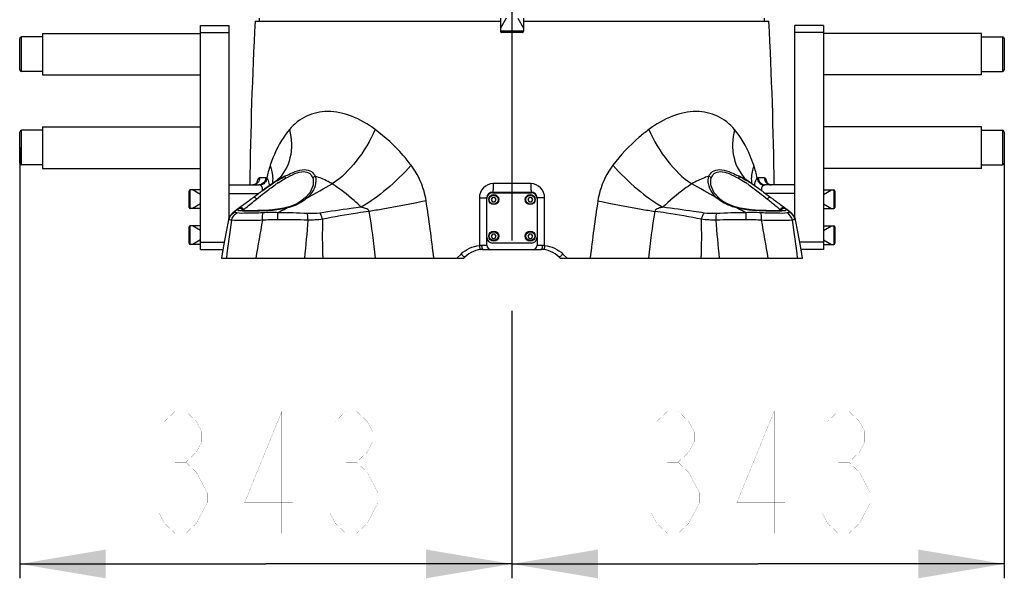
# Model space of a CAD drawing. Header units: millimetres. Extents: x 0 to 11890, y 0 to 8410.
# Tile 1 of 130: x 3078 to 3764, y 4364 to 4753. Entities that reach past the tile are written whole.
import ezdxf

# ---------------------------------------------------------------- set-up
doc = ezdxf.new("R2010")
doc.units = ezdxf.units.MM
doc.header["$LTSCALE"] = 653.95
doc.linetypes.add('CENTER', pattern=[0.6, 0.375, -0.075, 0.075, -0.075])
doc.layers.get('0').update_dxf_attribs({"linetype": 'CONTINUOUS'})
for name, color, linetype in [('204101000064_DXF_AXIS', 7, 'CONTINUOUS'), ('304103000011DXF_CONTINUOUS_LINE', 7, 'CONTINUOUS'), ('304104000090DXF_CONTINUOUS_LINE', 7, 'CONTINUOUS'), ('304104000091DXF_CONTINUOUS_LINE', 7, 'CONTINUOUS'), ('304105000042DXF_CONTINUOUS_LINE', 7, 'CONTINUOUS'), ('501023000016DXF_CONTINUOUS_LINE', 7, 'CONTINUOUS'), ('501023000074DXF_CONTINUOUS_LINE', 7, 'CONTINUOUS'), ('501023000201DXF_CONTINUOUS_LINE', 7, 'CONTINUOUS'), ('501023000270DXF_CONTINUOUS_LINE', 7, 'CONTINUOUS'), ('JISHUZILIAO_DXF_DIMENSION', 7, 'CONTINUOUS')]:
    doc.layers.add(name, color=color, linetype=linetype)
doc.styles.get("Standard").update_dxf_attribs({"font": 'txt', "width": 0.7})
doc.dimstyles.new('DIMSTYLE_1', dxfattribs={"dimtxt": 85, "dimasz": 60, "dimexe": 1, "dimexo": 0, "dimgap": 2.125, "dimtad": 1, "dimdsep": 46, "dimtxsty": 'Standard', "dimblk": '_FILLED', "dimblk1": '_FILLED', "dimblk2": '_FILLED', "dimcen": 0.09, "dimclrt": 5, "dimazin": 2, "dimtp": 0.5, "dimtm": 0.5, "dimtfac": 1, "dimtofl": 0, "dimtmove": 0, "dimatfit": 3, "dimldrblk": '_FILLED', "dimfxl": 1, "dimtolj": 1, "dimarcsym": 0})

# ---------------------------------------------------------------- blocks, each defined once
blk = doc.blocks.new('_FILLED')
at = {"color": 0, "linetype": 'ByBlock'}
blk.add_solid([(0, 0), (-1, 0.167), (-1, -0.167)], dxfattribs=at)
blk = doc.blocks.new('*D1')
at = {"layer": 'JISHUZILIAO_DXF_DIMENSION', "color": 2, "linetype": 'Continuous', "transparency": 16777216}
for p, q in [((3078.26, 4664.3), (3078.26, 4364.36)), ((3421.26, 4537.3), (3421.26, 4364.36)), ((3078.26, 4374.36), (3249.76, 4374.36)), ((3421.26, 4374.36), (3249.76, 4374.36))]:
    blk.add_line(p, q, dxfattribs=at)
at = {"layer": 'JISHUZILIAO_DXF_DIMENSION', "color": 2, "linetype": 'Continuous', "transparency": 16777216, "xscale": 60, "yscale": 60, "zscale": 60, "rotation": 180}
blk.add_blockref('_FILLED', (3078.26, 4374.36), dxfattribs=at)
at = {"layer": 'JISHUZILIAO_DXF_DIMENSION', "color": 2, "linetype": 'Continuous', "transparency": 16777216, "xscale": 60, "yscale": 60, "zscale": 60}
blk.add_blockref('_FILLED', (3421.26, 4374.36), dxfattribs=at)
blk = doc.blocks.new('*D2')
at = {"layer": 'JISHUZILIAO_DXF_DIMENSION', "color": 2, "linetype": 'Continuous', "transparency": 16777216}
for p, q in [((3764.26, 4653.5), (3764.26, 4364.36)), ((3421.26, 4537.3), (3421.26, 4364.36)), ((3421.26, 4374.36), (3592.76, 4374.36)), ((3764.26, 4374.36), (3592.76, 4374.36))]:
    blk.add_line(p, q, dxfattribs=at)
at = {"layer": 'JISHUZILIAO_DXF_DIMENSION', "color": 2, "linetype": 'Continuous', "transparency": 16777216, "xscale": 60, "yscale": 60, "zscale": 60, "rotation": 180}
blk.add_blockref('_FILLED', (3421.26, 4374.36), dxfattribs=at)
at = {"layer": 'JISHUZILIAO_DXF_DIMENSION', "color": 2, "linetype": 'Continuous', "transparency": 16777216, "xscale": 60, "yscale": 60, "zscale": 60}
blk.add_blockref('_FILLED', (3764.26, 4374.36), dxfattribs=at)

msp = doc.modelspace()

# ---------------------------------------------------------------- linework, layer by layer
at = {"layer": '204101000064_DXF_AXIS', "color": 7, "linetype": 'CENTER'}
msp.add_line((3421.262, 4844.823), (3421.262, 4537.3), dxfattribs=at)
at = {"layer": '304103000011DXF_CONTINUOUS_LINE', "color": 7, "linetype": 'Continuous'}
for p, q in [((3245.262, 4752.3), (3245.262, 4754.3)), ((3597.262, 4752.3), (3597.262, 4754.3)), ((3242.264, 4752.3), (3413.262, 4752.3)), ((3429.262, 4752.3), (3600.26, 4752.3)), ((3224.262, 4638.3), (3244.851, 4638.3)), ((3257.899, 4641.707), (3257.894, 4641.702)), ((3559.891, 4638.254), (3559.883, 4638.3)), ((3584.626, 4641.707), (3584.63, 4641.702)), ((3585.025, 4641.391), (3585.02, 4641.395)), ((3594.909, 4634.43), (3585.026, 4641.391)), ((3618.262, 4638.3), (3597.673, 4638.3)), ((3407.762, 4633.3), (3434.762, 4633.3)), ((3594.831, 4634.486), (3594.911, 4634.428)), ((3403.762, 4628.8), (3403.762, 4629.3)), ((3438.762, 4629.3), (3438.762, 4628.8)), ((3403.762, 4596.3), (3403.762, 4601.8)), ((3438.762, 4601.8), (3438.762, 4596.3)), ((3219.876, 4593.295), (3218.869, 4587.3)), ((3400.608, 4593.3), (3441.821, 4593.3)), ((3623.655, 4587.3), (3622.649, 4593.295)), ((3218.869, 4587.3), (3387.762, 4587.3)), ((3388.49, 4588.027), (3387.762, 4587.3)), ((3454.034, 4588.027), (3454.762, 4587.3)), ((3454.762, 4587.3), (3623.655, 4587.3))]:
    msp.add_line(p, q, dxfattribs=at)
at = {"layer": '304103000011DXF_CONTINUOUS_LINE', "color": 9, "linetype": 'Continuous'}
for p, q in [((3249.551, 4643.223), (3245.475, 4643.223)), ((3434.333, 4639.215), (3408.191, 4639.215)), ((3597.049, 4643.223), (3592.973, 4643.223)), ((3224.262, 4632.3), (3244.69, 4632.3)), ((3248.912, 4632.835), (3249.058, 4632.949)), ((3618.262, 4632.3), (3597.829, 4632.3)), ((3233.749, 4624.174), (3233.873, 4624.267)), ((3233.8, 4620.431), (3247.02, 4620.431)), ((3261.517, 4620.578), (3262.691, 4621.18)), ((3262.691, 4621.18), (3264.459, 4622.085)), ((3264.458, 4622.084), (3264.682, 4622.199)), ((3578.068, 4622.084), (3577.844, 4622.198)), ((3579.834, 4621.18), (3578.068, 4622.084)), ((3595.511, 4620.431), (3608.724, 4620.431)), ((3615.869, 4618.792), (3615.255, 4618.941)), ((3400.066, 4596.299), (3403.762, 4596.3)), ((3438.762, 4596.3), (3442.458, 4596.299)), ((3382.9, 4587.3), (3385.787, 4590.142)), ((3456.737, 4590.142), (3459.624, 4587.3))]:
    msp.add_line(p, q, dxfattribs=at)
at = {"layer": '304103000011DXF_CONTINUOUS_LINE', "color": 7, "linetype": 'Continuous'}
for points in [[(3243.667, 4639.597), (3243.739, 4639.779), (3243.704, 4639.734), (3243.289, 4639.27), (3242.433, 4638.701), (3241.201, 4638.335), (3240.668, 4638.3)], [(3257.505, 4641.395), (3249.078, 4635.478), (3247.644, 4634.45)], [(3257.894, 4641.702), (3257.837, 4641.651), (3257.66, 4641.507), (3257.506, 4641.396)], [(3282.633, 4638.25), (3282.281, 4636.836), (3280.327, 4632.831), (3277.491, 4629.463)], [(3565.03, 4629.465), (3562.221, 4632.796), (3560.249, 4636.818), (3559.891, 4638.254)], [(3585.02, 4641.395), (3584.861, 4641.51), (3584.683, 4641.654), (3584.63, 4641.702)], [(3601.857, 4638.3), (3601.319, 4638.335), (3600.088, 4638.703), (3599.234, 4639.272), (3598.82, 4639.735), (3598.765, 4639.822)], [(3233.878, 4624.271), (3231.527, 4622.49), (3226.654, 4618.791)], [(3277.491, 4629.463), (3274.942, 4627.348), (3271.309, 4625.158), (3267.342, 4623.475), (3264.236, 4622.519)], [(3578.291, 4622.518), (3575.283, 4623.439), (3571.305, 4625.112), (3567.654, 4627.297), (3565.031, 4629.465)], [(3615.87, 4618.791), (3611.092, 4622.418), (3608.641, 4624.276)], [(3226.655, 4618.792), (3225.995, 4618.234), (3224.658, 4616.586), (3223.792, 4614.611), (3223.63, 4613.934)], [(3256.042, 4621.047), (3254.509, 4620.891), (3251.748, 4620.67), (3249.093, 4620.516), (3246.576, 4620.413), (3244.217, 4620.346), (3242.038, 4620.306), (3240.057, 4620.287), (3238.287, 4620.284), (3236.735, 4620.297), (3235.408, 4620.324), (3234.308, 4620.368), (3233.444, 4620.429), (3232.831, 4620.502), (3232.716, 4620.521)], [(3262.249, 4622.037), (3260.876, 4621.756), (3257.967, 4621.285), (3256.042, 4621.047)], [(3264.235, 4622.519), (3264.021, 4622.463), (3262.558, 4622.106), (3262.249, 4622.037)], [(3580.275, 4622.037), (3580.073, 4622.082), (3578.607, 4622.436), (3578.291, 4622.518)], [(3586.483, 4621.047), (3584.671, 4621.27), (3581.759, 4621.735), (3580.275, 4622.037)], [(3610.04, 4620.574), (3610.019, 4620.568), (3609.699, 4620.503), (3609.091, 4620.43), (3608.232, 4620.369), (3607.139, 4620.325), (3605.818, 4620.297), (3604.273, 4620.284), (3602.51, 4620.287), (3600.537, 4620.305), (3598.367, 4620.345), (3596.016, 4620.411), (3593.506, 4620.513), (3590.862, 4620.664), (3588.112, 4620.882), (3586.483, 4621.047)], [(3618.895, 4613.934), (3618.733, 4614.611), (3617.867, 4616.585), (3616.53, 4618.233), (3615.869, 4618.792)], [(3223.63, 4613.934), (3222.048, 4605.557), (3220.303, 4595.78), (3218.869, 4587.3)], [(3623.655, 4587.3), (3622.221, 4595.781), (3620.476, 4605.558), (3618.895, 4613.934)]]:
    msp.add_lwpolyline(points, dxfattribs=at)
for centre, radius, start, end in [((6238.246, 4597.121), 3000, 177.034988, 179.213474), ((604.278, 4597.121), 3000, 0.786526, 2.965012), ((3407.762, 4629.3), 4, 90, 180), ((3434.762, 4629.3), 4, 0, 90), ((3406.762, 4596.3), 3, 180, 270), ((3435.762, 4596.3), 3, 270, 360), ((3401.218, 4575.3), 18, 90, 135.001078), ((3441.306, 4575.3), 18, 45, 90)]:
    msp.add_arc(centre, radius, start, end, dxfattribs=at)
at = {"layer": '304103000011DXF_CONTINUOUS_LINE', "color": 9, "linetype": 'Continuous'}
for centre, radius, start, end in [((3271.691, 4620.791), 25.016, 110.149458, 123.417216), ((3570.817, 4620.761), 25.05, 55.458842, 69.838097), ((3240.659, 4642.977), 4.677, 287.033929, 293.022292), ((3261.004, 4635.703), 18.062, 165.701935, 168.263425), ((3240.56, 4643.138), 4.866, 313.977868, 315.65868), ((3320.534, 4538.895), 120.079, 121.586702, 122.972373), ((3318.245, 4549.54), 108.261, 123.485398, 124.92736), ((3271.77, 4620.704), 25.132, 123.4588, 124.58249), ((3524.382, 4549.689), 108.08, 55.072185, 56.533596), ((3528.845, 4549.956), 107.067, 58.433664, 58.630404), ((3521.994, 4538.9), 120.074, 57.027967, 58.409854), ((3499.438, 4504.313), 161.366, 55.191522, 56.992683), ((3582.668, 4635.984), 16.88, 13.405993, 13.82868), ((3580.649, 4635.51), 18.954, 11.758496, 13.382378), ((3455.073, 4440.284), 239.263, 54.260059, 55.221054), ((3262.511, 4646.674), 23.678, 311.066295, 313.881559), ((2409.28, 4479.82), 963.478, 6.404895, 8.803558), ((4433.278, 4479.815), 963.512, 171.196486, 173.595063), ((3580.085, 4646.75), 23.782, 226.112177, 229.532338), ((3360.666, 4459.562), 207.837, 128.508139, 129.928515), ((3237.51, 4615.42), 6.235, 126.514195, 126.95794), ((3788.053, 3592.974), 1154.647, 117.130196, 117.307872), ((3253.259, 4665.716), 44.984, 281.624521, 281.959899), ((3260.174, 4636.459), 14.924, 279.251613, 282.038484), ((2854.918, 4539.586), 473.686, 5.781081, 9.757444), ((3987.595, 4539.569), 473.677, 170.240265, 174.216717), ((3581.213, 4632.795), 11.094, 252.439139, 254.218823), ((3589.272, 4665.75), 45.019, 258.04005, 258.375789), ((3028.647, 3543.036), 1210.868, 62.69038, 62.859157), ((3605.009, 4615.413), 6.244, 53.052451, 53.483443), ((3482.013, 4459.753), 207.591, 50.070216, 51.492679), ((3631.807, 4545.291), 411.63, 170.439731, 174.142486), ((5110.732, 4267.493), 1895.184, 169.475611, 170.285033), ((3218.776, -669.23), 5283.377, 89.345632, 89.574779), ((3707.301, 4603.369), 418.195, 178.498477, 182.202244), ((3135.28, 4603.369), 418.138, 357.79753, 1.501792), ((3623.843, -679.314), 5293.461, 90.425424, 90.65414), ((1733.13, 4267.734), 1893.825, 9.714618, 10.52462), ((3210.707, 4545.289), 411.64, 5.857563, 9.560223)]:
    msp.add_arc(centre, radius, start, end, dxfattribs=at)
for points, knots in [([(3325.96, 4676.836), (3320.884, 4680.626), (3310.416, 4686.708), (3293.487, 4690.509), (3277.591, 4687.26), (3269.521, 4680.651), (3266.261, 4676.837)], [0, 0, 0, 0, 0.2879669, 0.5430573, 0.7719046, 1, 1, 1, 1]), ([(3576.264, 4676.836), (3573.005, 4680.65), (3564.937, 4687.258), (3549.042, 4690.509), (3532.111, 4686.71), (3521.642, 4680.628), (3516.566, 4676.837)], [0, 0, 0, 0, 0.228055, 0.4568848, 0.7119878, 1, 1, 1, 1]), ([(3266.261, 4676.837), (3264.8, 4675.128), (3259.074, 4667.549), (3255.095, 4658.762), (3252.799, 4651.905)], [0, 0, 0, 0, 0.2371732, 1, 1, 1, 1]), ([(3266.261, 4676.837), (3267.803, 4670.426), (3268.505, 4657.451), (3262.185, 4645.731), (3257.899, 4641.707)], [0, 0, 0, 0, 0.5286723, 1, 1, 1, 1]), ([(3325.96, 4676.836), (3322.495, 4668.998), (3314.043, 4654.965), (3302.408, 4643.189), (3296.003, 4638.969)], [0, 0, 0, 0, 0.5277113, 1, 1, 1, 1]), ([(3351.034, 4651.905), (3349.201, 4654.329), (3341.73, 4663.48), (3332.986, 4671.59), (3325.96, 4676.836)], [0, 0, 0, 0, 0.2573858, 1, 1, 1, 1]), ([(3516.566, 4676.837), (3514.274, 4675.126), (3505.069, 4667.725), (3496.886, 4659.044), (3491.491, 4651.905)], [0, 0, 0, 0, 0.2422524, 1, 1, 1, 1]), ([(3516.566, 4676.837), (3520.03, 4668.998), (3528.483, 4654.965), (3540.117, 4643.19), (3546.522, 4638.97)], [0, 0, 0, 0, 0.527711, 1, 1, 1, 1]), ([(3576.264, 4676.836), (3574.722, 4670.425), (3574.019, 4657.451), (3580.34, 4645.731), (3584.626, 4641.707)], [0, 0, 0, 0, 0.5286717, 1, 1, 1, 1]), ([(3589.726, 4651.905), (3588.926, 4654.293), (3585.605, 4663.158), (3580.784, 4671.548), (3576.264, 4676.836)], [0, 0, 0, 0, 0.2657452, 1, 1, 1, 1]), ([(3252.799, 4651.905), (3253.181, 4650.828), (3254.423, 4646.681), (3254.746, 4642.227), (3254.306, 4639.07)], [0, 0, 0, 0, 0.2639045, 1, 1, 1, 1]), ([(3351.034, 4651.905), (3345.713, 4645.986), (3334.734, 4635.435), (3322.454, 4626.357), (3316.194, 4622.747)], [0, 0, 0, 0, 0.5241066, 1, 1, 1, 1]), ([(3361.407, 4627.277), (3361.061, 4629.523), (3359.161, 4638.287), (3355.066, 4646.57), (3351.034, 4651.905)], [0, 0, 0, 0, 0.2535766, 1, 1, 1, 1]), ([(3491.491, 4651.905), (3487.459, 4646.571), (3483.363, 4638.287), (3481.463, 4629.523), (3481.117, 4627.277)], [0, 0, 0, 0, 0.7464023, 1, 1, 1, 1]), ([(3491.491, 4651.905), (3496.811, 4645.986), (3507.79, 4635.435), (3520.07, 4626.357), (3526.331, 4622.747)], [0, 0, 0, 0, 0.5241069, 1, 1, 1, 1]), ([(3589.726, 4651.905), (3589.343, 4650.828), (3588.1, 4646.678), (3587.778, 4642.222), (3588.22, 4639.063)], [0, 0, 0, 0, 0.2639115, 1, 1, 1, 1]), ([(3263.073, 4644.276), (3263.055, 4644.234), (3263.02, 4643.783), (3263.284, 4643.382), (3263.485, 4643.046)], [0, 0, 0, 0, 0.1052667, 1, 1, 1, 1]), ([(3263.073, 4644.276), (3265.39, 4645.467), (3269.722, 4647.567), (3276.078, 4649.404), (3281.564, 4648.14), (3283.567, 4645.551), (3284.117, 4644.276)], [0, 0, 0, 0, 0.3306061, 0.6121688, 0.8237491, 1, 1, 1, 1]), ([(3263.5, 4642.881), (3265.624, 4644.064), (3269.59, 4646.144), (3275.433, 4648.116), (3280.548, 4646.724), (3282.083, 4644.113), (3282.468, 4642.881)], [0, 0, 0, 0, 0.3329854, 0.6163979, 0.8232544, 1, 1, 1, 1]), ([(3284.117, 4644.276), (3284.53, 4643.202), (3285.173, 4637.725), (3281.943, 4632.536), (3278.924, 4629.608)], [0, 0, 0, 0, 0.2147365, 1, 1, 1, 1]), ([(3284.117, 4644.276), (3283.768, 4644.21), (3283.075, 4644.118), (3282.74, 4643.318), (3282.861, 4643.046)], [0, 0, 0, 0, 0.5440073, 1, 1, 1, 1]), ([(3296.003, 4638.969), (3295.043, 4639.557), (3291.263, 4641.702), (3287.207, 4643.369), (3284.117, 4644.276)], [0, 0, 0, 0, 0.2590352, 1, 1, 1, 1]), ([(3558.407, 4644.276), (3557.402, 4643.981), (3553.275, 4642.614), (3549.336, 4640.69), (3546.522, 4638.97)], [0, 0, 0, 0, 0.2410824, 1, 1, 1, 1]), ([(3558.569, 4637.341), (3558.37, 4637.943), (3557.772, 4640.192), (3557.797, 4642.688), (3558.407, 4644.276)], [0, 0, 0, 0, 0.2718003, 1, 1, 1, 1]), ([(3558.407, 4644.276), (3558.958, 4645.551), (3560.96, 4648.14), (3566.446, 4649.404), (3572.802, 4647.567), (3577.134, 4645.467), (3579.451, 4644.276)], [0, 0, 0, 0, 0.1762527, 0.3877864, 0.6693974, 1, 1, 1, 1]), ([(3558.407, 4644.276), (3558.756, 4644.21), (3559.449, 4644.118), (3559.784, 4643.319), (3559.664, 4643.046)], [0, 0, 0, 0, 0.5440071, 1, 1, 1, 1]), ([(3560.056, 4642.881), (3560.442, 4644.113), (3561.977, 4646.724), (3567.091, 4648.116), (3572.934, 4646.144), (3576.9, 4644.064), (3579.024, 4642.881)], [0, 0, 0, 0, 0.1767477, 0.3835479, 0.6670188, 1, 1, 1, 1]), ([(3579.451, 4644.276), (3579.47, 4644.234), (3579.504, 4643.783), (3579.241, 4643.382), (3579.039, 4643.046)], [0, 0, 0, 0, 0.1052651, 1, 1, 1, 1]), ([(3245.475, 4643.223), (3245.276, 4643.223), (3244.048, 4642.664), (3243.765, 4641.193), (3243.502, 4640.163)], [0, 0, 0, 0, 0.1576302, 1, 1, 1, 1]), ([(3249.551, 4643.223), (3249.533, 4641.97), (3248.583, 4639.418), (3246.051, 4638.3), (3244.851, 4638.3)], [0, 0, 0, 0, 0.510842, 1, 1, 1, 1]), ([(3245.776, 4638.142), (3245.626, 4638.193), (3245.334, 4638.298), (3245.005, 4638.284), (3244.866, 4638.224)], [0, 0, 0, 0, 0.511722, 1, 1, 1, 1]), ([(3250.451, 4642.934), (3250.341, 4641.739), (3249.271, 4639.395), (3246.942, 4638.239), (3245.776, 4638.142)], [0, 0, 0, 0, 0.5063973, 1, 1, 1, 1]), ([(3247.394, 4634.888), (3247.451, 4635.619), (3247.411, 4637.025), (3246.306, 4637.961), (3245.776, 4638.142)], [0, 0, 0, 0, 0.5669382, 1, 1, 1, 1]), ([(3250.451, 4642.934), (3250.31, 4643.024), (3250.054, 4643.222), (3249.685, 4643.179), (3249.57, 4643.087)], [0, 0, 0, 0, 0.5304696, 1, 1, 1, 1]), ([(3252.274, 4637.743), (3252.254, 4638.339), (3252.112, 4640.154), (3251.469, 4642.185), (3250.451, 4642.934)], [0, 0, 0, 0, 0.3208156, 1, 1, 1, 1]), ([(3316.194, 4622.747), (3314.566, 4624.304), (3308.25, 4630.197), (3301.393, 4635.54), (3296.003, 4638.969)], [0, 0, 0, 0, 0.2606628, 1, 1, 1, 1]), ([(3408.191, 4639.215), (3405.69, 4639.215), (3400.48, 4636.987), (3398.509, 4631.75), (3398.509, 4629.235)], [0, 0, 0, 0, 0.4987219, 1, 1, 1, 1]), ([(3408.191, 4639.215), (3408.191, 4638.459), (3408.156, 4637.1), (3408.128, 4635.14), (3407.913, 4634.187), (3407.921, 4633.3), (3407.762, 4633.3)], [0, 0, 0, 0, 0.3812906, 0.7037826, 0.9198344, 1, 1, 1, 1]), ([(3444.016, 4629.235), (3444.015, 4631.75), (3442.044, 4636.987), (3436.835, 4639.215), (3434.333, 4639.215)], [0, 0, 0, 0, 0.5012625, 1, 1, 1, 1]), ([(3434.333, 4639.215), (3434.334, 4638.459), (3434.368, 4637.1), (3434.396, 4635.14), (3434.611, 4634.187), (3434.603, 4633.3), (3434.762, 4633.3)], [0, 0, 0, 0, 0.3812906, 0.7037826, 0.9198344, 1, 1, 1, 1]), ([(3546.522, 4638.97), (3544.774, 4637.858), (3537.618, 4633.003), (3531.079, 4627.289), (3526.331, 4622.747)], [0, 0, 0, 0, 0.2396502, 1, 1, 1, 1]), ([(3592.073, 4642.934), (3591.785, 4642.722), (3590.515, 4641.28), (3590.298, 4639.242), (3590.25, 4637.723)], [0, 0, 0, 0, 0.1902903, 1, 1, 1, 1]), ([(3592.073, 4642.934), (3592.183, 4641.739), (3593.253, 4639.395), (3595.583, 4638.239), (3596.748, 4638.142)], [0, 0, 0, 0, 0.5063972, 1, 1, 1, 1]), ([(3592.973, 4643.223), (3592.991, 4641.97), (3593.942, 4639.418), (3596.474, 4638.3), (3597.673, 4638.3)], [0, 0, 0, 0, 0.5108419, 1, 1, 1, 1]), ([(3596.749, 4638.142), (3596.253, 4637.973), (3595.22, 4637.157), (3595.091, 4635.873), (3595.112, 4635.208)], [0, 0, 0, 0, 0.4404492, 1, 1, 1, 1]), ([(3597.673, 4638.3), (3597.52, 4638.3), (3597.2, 4638.301), (3596.894, 4638.172), (3596.762, 4638.072)], [0, 0, 0, 0, 0.4797457, 1, 1, 1, 1]), ([(3599.059, 4640.018), (3598.946, 4640.48), (3598.619, 4641.616), (3597.861, 4643.222), (3597.049, 4643.223)], [0, 0, 0, 0, 0.3694244, 1, 1, 1, 1]), ([(3247.315, 4634.207), (3247.332, 4634.322), (3247.363, 4634.548), (3247.385, 4634.776), (3247.394, 4634.888)], [0, 0, 0, 0, 0.5062654, 1, 1, 1, 1]), ([(3563.598, 4629.61), (3562.995, 4630.195), (3560.896, 4632.463), (3559.277, 4635.205), (3558.569, 4637.341)], [0, 0, 0, 0, 0.2718383, 1, 1, 1, 1]), ([(3231.261, 4622.198), (3231.427, 4622.343), (3232.238, 4623.023), (3233.08, 4623.666), (3233.749, 4624.174)], [0, 0, 0, 0, 0.207435, 1, 1, 1, 1]), ([(3234.297, 4620.933), (3234.798, 4621.41), (3237.756, 4623.946), (3240.81, 4626.36), (3243.302, 4628.37)], [0, 0, 0, 0, 0.17778, 1, 1, 1, 1]), ([(3241.05, 4629.61), (3241.173, 4629.712), (3242.158, 4629.885), (3242.91, 4629.011), (3243.302, 4628.37)], [0, 0, 0, 0, 0.1756766, 1, 1, 1, 1]), ([(3278.066, 4628.822), (3277.211, 4628.077), (3273.206, 4625.054), (3268.428, 4623.17), (3264.682, 4622.199)], [0, 0, 0, 0, 0.2265921, 1, 1, 1, 1]), ([(3361.407, 4627.277), (3351.391, 4625.064), (3338.184, 4622.485), (3324.907, 4620.34), (3321.752, 4619.865)], [0, 0, 0, 0, 0.7627396, 1, 1, 1, 1]), ([(3398.509, 4629.235), (3399.742, 4629.237), (3401.45, 4629.436), (3403.278, 4629.108), (3403.76, 4629.298)], [0, 0, 0, 0, 0.7041757, 1, 1, 1, 1]), ([(3403.76, 4629.298), (3403.761, 4629.298), (3403.761, 4629.298), (3403.762, 4629.299), (3403.762, 4629.3)], [0, 0, 0, 0, 0.6450921, 1, 1, 1, 1]), ([(3438.764, 4629.298), (3438.764, 4629.298), (3438.763, 4629.298), (3438.762, 4629.299), (3438.762, 4629.3)], [0, 0, 0, 0, 0.645097, 1, 1, 1, 1]), ([(3444.016, 4629.235), (3442.783, 4629.237), (3441.074, 4629.436), (3439.246, 4629.108), (3438.764, 4629.298)], [0, 0, 0, 0, 0.704176, 1, 1, 1, 1]), ([(3481.117, 4627.277), (3491.133, 4625.064), (3504.34, 4622.485), (3517.617, 4620.34), (3520.773, 4619.865)], [0, 0, 0, 0, 0.7627396, 1, 1, 1, 1]), ([(3577.844, 4622.198), (3576.539, 4622.537), (3571.839, 4623.969), (3567.366, 4626.339), (3564.65, 4628.657)], [0, 0, 0, 0, 0.2740123, 1, 1, 1, 1]), ([(3601.478, 4629.608), (3601.354, 4629.71), (3600.369, 4629.883), (3599.617, 4629.009), (3599.226, 4628.368)], [0, 0, 0, 0, 0.175699, 1, 1, 1, 1]), ([(3599.226, 4628.368), (3600.17, 4627.606), (3603.183, 4625.145), (3606.286, 4622.779), (3608.227, 4620.934)], [0, 0, 0, 0, 0.3119445, 1, 1, 1, 1]), ([(3608.646, 4624.272), (3608.905, 4624.076), (3609.79, 4623.401), (3610.669, 4622.716), (3611.263, 4622.199)], [0, 0, 0, 0, 0.2924357, 1, 1, 1, 1]), ([(3227.269, 4618.941), (3227.135, 4618.925), (3226.929, 4618.894), (3226.717, 4618.839), (3226.655, 4618.792)], [0, 0, 0, 0, 0.636983, 1, 1, 1, 1]), ([(3229.565, 4618.832), (3229.338, 4618.882), (3228.585, 4619.021), (3227.793, 4619.061), (3227.269, 4618.941)], [0, 0, 0, 0, 0.3017091, 1, 1, 1, 1]), ([(3247.787, 4618.832), (3243.965, 4618.597), (3237.923, 4618.672), (3231.76, 4618.346), (3229.565, 4618.832)], [0, 0, 0, 0, 0.6300575, 1, 1, 1, 1]), ([(3233.475, 4620.09), (3232.853, 4620.115), (3231.884, 4620.241), (3230.638, 4620.245), (3229.998, 4621.071), (3230.517, 4621.49), (3230.734, 4621.709)], [0, 0, 0, 0, 0.41753, 0.669974, 0.7934485, 1, 1, 1, 1]), ([(3230.734, 4621.709), (3230.812, 4621.787), (3230.991, 4621.966), (3231.186, 4622.129), (3231.299, 4622.217)], [0, 0, 0, 0, 0.436749, 1, 1, 1, 1]), ([(3230.734, 4621.709), (3231.17, 4622.011), (3232.388, 4622.213), (3233.333, 4621.443), (3233.597, 4620.963)], [0, 0, 0, 0, 0.4921436, 1, 1, 1, 1]), ([(3256.037, 4620.724), (3253.767, 4620.492), (3246.252, 4620.037), (3238.715, 4619.881), (3233.475, 4620.09)], [0, 0, 0, 0, 0.3031693, 1, 1, 1, 1]), ([(3233.597, 4620.963), (3233.643, 4620.879), (3233.723, 4620.706), (3233.779, 4620.523), (3233.8, 4620.431)], [0, 0, 0, 0, 0.5028921, 1, 1, 1, 1]), ([(3233.8, 4620.431), (3233.874, 4620.512), (3234.043, 4620.693), (3234.225, 4620.861), (3234.33, 4620.95)], [0, 0, 0, 0, 0.4418215, 1, 1, 1, 1]), ([(3247.43, 4613.656), (3247.409, 4614.172), (3247.386, 4615.899), (3247.465, 4617.659), (3247.787, 4618.832)], [0, 0, 0, 0, 0.2979575, 1, 1, 1, 1]), ([(3257.986, 4614.001), (3257.997, 4614.481), (3258.053, 4616.13), (3258.158, 4617.783), (3258.333, 4618.941)], [0, 0, 0, 0, 0.290617, 1, 1, 1, 1]), ([(3262.581, 4621.709), (3262.531, 4621.801), (3262.458, 4621.933), (3262.304, 4622.049), (3262.249, 4622.037)], [0, 0, 0, 0, 0.6520266, 1, 1, 1, 1]), ([(3263.989, 4622.024), (3263.872, 4621.996), (3263.639, 4621.94), (3263.404, 4621.888), (3263.287, 4621.863)], [0, 0, 0, 0, 0.4984173, 1, 1, 1, 1]), ([(3264.682, 4622.199), (3264.567, 4622.17), (3264.336, 4622.11), (3264.105, 4622.053), (3263.989, 4622.024)], [0, 0, 0, 0, 0.4993051, 1, 1, 1, 1]), ([(3264.682, 4622.199), (3264.615, 4622.296), (3264.504, 4622.447), (3264.305, 4622.538), (3264.236, 4622.519)], [0, 0, 0, 0, 0.6221072, 1, 1, 1, 1]), ([(3279.115, 4613.802), (3279.107, 4614.233), (3279.057, 4615.76), (3278.94, 4617.289), (3278.757, 4618.371)], [0, 0, 0, 0, 0.2823, 1, 1, 1, 1]), ([(3316.194, 4622.747), (3313.83, 4622.436), (3304.24, 4621.15), (3294.652, 4619.84), (3287.45, 4618.707)], [0, 0, 0, 0, 0.246427, 1, 1, 1, 1]), ([(3289.249, 4614.328), (3288.956, 4615.514), (3288.428, 4617.026), (3287.645, 4618.404), (3287.45, 4618.707)], [0, 0, 0, 0, 0.7721211, 1, 1, 1, 1]), ([(3321.752, 4619.865), (3319.064, 4619.473), (3308.197, 4617.836), (3297.353, 4616.005), (3289.249, 4614.328)], [0, 0, 0, 0, 0.2470699, 1, 1, 1, 1]), ([(3321.752, 4619.865), (3321.551, 4620.909), (3319.188, 4622.102), (3317.249, 4622.548), (3316.194, 4622.747)], [0, 0, 0, 0, 0.4975144, 1, 1, 1, 1]), ([(3526.331, 4622.747), (3525.282, 4622.549), (3523.343, 4622.106), (3520.975, 4620.916), (3520.773, 4619.865)], [0, 0, 0, 0, 0.4992314, 1, 1, 1, 1]), ([(3553.275, 4614.328), (3545.171, 4616.005), (3534.327, 4617.836), (3523.46, 4619.473), (3520.773, 4619.865)], [0, 0, 0, 0, 0.7529299, 1, 1, 1, 1]), ([(3555.075, 4618.707), (3552.65, 4619.088), (3543.078, 4620.505), (3533.49, 4621.805), (3526.331, 4622.747)], [0, 0, 0, 0, 0.2537101, 1, 1, 1, 1]), ([(3553.275, 4614.328), (3553.569, 4615.514), (3554.097, 4617.026), (3554.879, 4618.404), (3555.075, 4618.707)], [0, 0, 0, 0, 0.7721218, 1, 1, 1, 1]), ([(3563.409, 4613.802), (3563.417, 4614.233), (3563.467, 4615.76), (3563.585, 4617.289), (3563.767, 4618.371)], [0, 0, 0, 0, 0.2823008, 1, 1, 1, 1]), ([(3577.844, 4622.198), (3577.912, 4622.295), (3578.023, 4622.446), (3578.221, 4622.537), (3578.291, 4622.518)], [0, 0, 0, 0, 0.6221288, 1, 1, 1, 1]), ([(3579.943, 4621.709), (3579.825, 4621.734), (3579.59, 4621.783), (3579.355, 4621.834), (3579.238, 4621.86)], [0, 0, 0, 0, 0.5004428, 1, 1, 1, 1]), ([(3579.943, 4621.709), (3579.993, 4621.801), (3580.066, 4621.933), (3580.22, 4622.049), (3580.275, 4622.037)], [0, 0, 0, 0, 0.6520191, 1, 1, 1, 1]), ([(3584.539, 4614.001), (3584.528, 4614.481), (3584.472, 4616.13), (3584.367, 4617.783), (3584.192, 4618.941)], [0, 0, 0, 0, 0.2906181, 1, 1, 1, 1]), ([(3608.991, 4620.088), (3607.638, 4620.036), (3600.133, 4619.99), (3592.608, 4620.098), (3586.487, 4620.724)], [0, 0, 0, 0, 0.1803372, 1, 1, 1, 1]), ([(3595.094, 4613.656), (3595.115, 4614.172), (3595.138, 4615.899), (3595.059, 4617.659), (3594.737, 4618.832)], [0, 0, 0, 0, 0.2979584, 1, 1, 1, 1]), ([(3612.96, 4618.832), (3610.765, 4618.346), (3604.602, 4618.672), (3598.56, 4618.597), (3594.737, 4618.832)], [0, 0, 0, 0, 0.3698274, 1, 1, 1, 1]), ([(3608.42, 4621.422), (3608.377, 4621.344), (3608.303, 4621.185), (3608.248, 4621.018), (3608.227, 4620.934)], [0, 0, 0, 0, 0.503166, 1, 1, 1, 1]), ([(3608.227, 4620.934), (3608.318, 4620.847), (3608.478, 4620.694), (3608.634, 4620.532), (3608.688, 4620.451)], [0, 0, 0, 0, 0.5643788, 1, 1, 1, 1]), ([(3608.955, 4622.064), (3608.846, 4621.976), (3608.645, 4621.779), (3608.487, 4621.545), (3608.42, 4621.422)], [0, 0, 0, 0, 0.4996524, 1, 1, 1, 1]), ([(3609.007, 4621.096), (3608.941, 4620.994), (3608.827, 4620.779), (3608.751, 4620.548), (3608.724, 4620.431)], [0, 0, 0, 0, 0.5031824, 1, 1, 1, 1]), ([(3611.791, 4621.709), (3612.06, 4621.437), (3612.72, 4620.231), (3611.209, 4620.253), (3610.669, 4620.196)], [0, 0, 0, 0, 0.4131631, 1, 1, 1, 1]), ([(3611.263, 4622.199), (3611.36, 4622.115), (3611.529, 4621.966), (3611.694, 4621.809), (3611.749, 4621.729)], [0, 0, 0, 0, 0.5706273, 1, 1, 1, 1]), ([(3615.255, 4618.941), (3615.104, 4618.975), (3614.338, 4619.078), (3613.56, 4618.965), (3612.96, 4618.832)], [0, 0, 0, 0, 0.2014346, 1, 1, 1, 1]), ([(3224.106, 4614.001), (3223.988, 4613.994), (3223.869, 4613.959), (3223.638, 4613.976), (3223.63, 4613.934)], [0, 0, 0, 0, 0.7344775, 1, 1, 1, 1]), ([(3225.894, 4613.656), (3225.709, 4613.718), (3225.129, 4613.892), (3224.519, 4614.025), (3224.106, 4614.001)], [0, 0, 0, 0, 0.3205317, 1, 1, 1, 1]), ([(3247.43, 4613.656), (3242.826, 4613.482), (3235.67, 4613.609), (3228.434, 4613.251), (3225.894, 4613.656)], [0, 0, 0, 0, 0.6417682, 1, 1, 1, 1]), ([(3616.63, 4613.656), (3614.091, 4613.251), (3606.856, 4613.609), (3599.7, 4613.482), (3595.094, 4613.656)], [0, 0, 0, 0, 0.3581026, 1, 1, 1, 1]), ([(3618.418, 4614.001), (3618.308, 4614.007), (3617.697, 4613.984), (3617.103, 4613.814), (3616.63, 4613.656)], [0, 0, 0, 0, 0.1814632, 1, 1, 1, 1]), ([(3618.895, 4613.934), (3618.886, 4613.976), (3618.656, 4613.959), (3618.536, 4613.994), (3618.418, 4614.001)], [0, 0, 0, 0, 0.2654644, 1, 1, 1, 1]), ([(3400.066, 4596.299), (3400.066, 4595.915), (3400.14, 4594.941), (3400.506, 4593.3), (3401.218, 4593.3)], [0, 0, 0, 0, 0.3502568, 1, 1, 1, 1]), ([(3442.458, 4596.299), (3442.458, 4595.915), (3442.384, 4594.941), (3442.018, 4593.3), (3441.306, 4593.3)], [0, 0, 0, 0, 0.3502575, 1, 1, 1, 1]), ([(3385.787, 4590.142), (3386.008, 4589.912), (3386.758, 4589.183), (3387.53, 4588.437), (3388.177, 4588.095)], [0, 0, 0, 0, 0.3030851, 1, 1, 1, 1]), ([(3398.508, 4596.168), (3398.587, 4595.456), (3398.85, 4594.771), (3398.906, 4593.153), (3399.215, 4593.188)], [0, 0, 0, 0, 0.6977803, 1, 1, 1, 1]), ([(3444.016, 4596.168), (3443.938, 4595.456), (3443.675, 4594.771), (3443.618, 4593.153), (3443.309, 4593.188)], [0, 0, 0, 0, 0.6977802, 1, 1, 1, 1]), ([(3456.737, 4590.142), (3456.516, 4589.912), (3455.766, 4589.183), (3454.994, 4588.437), (3454.347, 4588.095)], [0, 0, 0, 0, 0.3030849, 1, 1, 1, 1]), ([(3388.177, 4588.095), (3388.241, 4588.061), (3388.332, 4588.012), (3388.464, 4588.001), (3388.49, 4588.027)], [0, 0, 0, 0, 0.6607525, 1, 1, 1, 1]), ([(3454.347, 4588.095), (3454.283, 4588.061), (3454.192, 4588.012), (3454.061, 4588.001), (3454.034, 4588.027)], [0, 0, 0, 0, 0.6607525, 1, 1, 1, 1])]:
    msp.add_open_spline(points, degree=3, knots=knots, dxfattribs=at)
for points in [[(3252.799, 4651.905), (3251.817, 4648.974), (3251.059, 4645.965), (3250.451, 4642.934)], [(3592.073, 4642.934), (3591.466, 4645.965), (3590.707, 4648.974), (3589.726, 4651.905)], [(3257.638, 4641.185), (3259.414, 4642.276), (3261.222, 4643.318), (3263.073, 4644.276)], [(3579.451, 4644.276), (3581.196, 4643.373), (3582.902, 4642.395), (3584.58, 4641.373)], [(3243.939, 4639.636), (3243.521, 4639.233), (3243.022, 4638.9), (3242.488, 4638.673)], [(3245.475, 4643.223), (3245.457, 4641.966), (3244.918, 4640.636), (3244.04, 4639.737)], [(3247.667, 4634.467), (3250.135, 4636.241), (3252.631, 4637.98), (3255.183, 4639.634)], [(3249.058, 4632.949), (3251.418, 4634.788), (3253.809, 4636.589), (3256.262, 4638.301)], [(3258.515, 4639.832), (3260.14, 4640.906), (3261.798, 4641.934), (3263.5, 4642.881)], [(3278.924, 4629.608), (3284.652, 4632.664), (3290.329, 4635.815), (3296.003, 4638.969)], [(3282.468, 4642.881), (3282.925, 4641.423), (3282.907, 4639.806), (3282.642, 4638.301)], [(3563.598, 4629.61), (3557.871, 4632.667), (3552.195, 4635.816), (3546.522, 4638.97)], [(3559.883, 4638.301), (3559.617, 4639.805), (3559.6, 4641.423), (3560.056, 4642.881)], [(3579.024, 4642.881), (3580.717, 4641.939), (3582.366, 4640.918), (3583.982, 4639.85)], [(3586.262, 4638.301), (3588.789, 4636.538), (3591.249, 4634.681), (3593.677, 4632.785)], [(3592.973, 4643.223), (3592.648, 4643.223), (3592.277, 4643.076), (3592.09, 4642.81)], [(3597.049, 4643.223), (3597.068, 4641.922), (3597.65, 4640.539), (3598.586, 4639.636)], [(3598.586, 4639.636), (3599.434, 4638.818), (3600.681, 4638.3), (3601.86, 4638.3)], [(3243.302, 4628.37), (3245.162, 4629.871), (3247.027, 4631.365), (3248.912, 4632.835)], [(3593.677, 4632.785), (3595.541, 4631.33), (3597.386, 4629.852), (3599.226, 4628.368)], [(3595.112, 4635.208), (3595.123, 4634.875), (3595.16, 4634.542), (3595.209, 4634.212)], [(3278.924, 4629.608), (3278.478, 4629.785), (3277.834, 4629.798), (3277.492, 4629.462)], [(3398.509, 4629.235), (3398.508, 4618.213), (3398.508, 4607.191), (3398.508, 4596.168)], [(3444.016, 4596.168), (3444.016, 4607.191), (3444.016, 4618.213), (3444.016, 4629.235)], [(3563.598, 4629.61), (3564.044, 4629.787), (3564.687, 4629.801), (3565.03, 4629.465)], [(3224.106, 4614.001), (3224.485, 4615.919), (3225.684, 4617.796), (3227.269, 4618.941)], [(3225.894, 4613.656), (3226.355, 4615.72), (3227.765, 4617.721), (3229.565, 4618.832)], [(3231.261, 4622.198), (3231.937, 4622.679), (3233.146, 4622.5), (3233.734, 4621.915)], [(3233.734, 4621.915), (3234.002, 4621.648), (3234.204, 4621.298), (3234.297, 4620.933)], [(3258.333, 4618.941), (3254.82, 4619.068), (3251.296, 4619.047), (3247.787, 4618.832)], [(3262.323, 4621.655), (3260.248, 4621.228), (3258.144, 4620.94), (3256.037, 4620.724)], [(3278.757, 4618.371), (3271.953, 4618.67), (3265.143, 4618.841), (3258.333, 4618.941)], [(3287.45, 4618.707), (3284.585, 4618.257), (3281.654, 4618.243), (3278.757, 4618.371)], [(3563.767, 4618.371), (3560.87, 4618.243), (3557.939, 4618.257), (3555.075, 4618.707)], [(3584.192, 4618.941), (3577.381, 4618.841), (3570.571, 4618.67), (3563.767, 4618.371)], [(3579.238, 4621.86), (3578.889, 4621.938), (3578.54, 4622.021), (3578.196, 4622.118)], [(3581.02, 4620.573), (3580.624, 4620.775), (3580.229, 4620.978), (3579.834, 4621.18)], [(3586.487, 4620.724), (3584.38, 4620.94), (3582.276, 4621.228), (3580.201, 4621.655)], [(3594.737, 4618.832), (3591.228, 4619.047), (3587.705, 4619.068), (3584.192, 4618.941)], [(3611.263, 4622.199), (3610.635, 4622.646), (3609.555, 4622.548), (3608.955, 4622.064)], [(3610.669, 4620.196), (3610.111, 4620.138), (3609.551, 4620.11), (3608.991, 4620.088)], [(3611.791, 4621.709), (3611.01, 4622.249), (3609.524, 4621.893), (3609.007, 4621.096)], [(3616.63, 4613.656), (3616.169, 4615.72), (3614.76, 4617.721), (3612.96, 4618.832)], [(3618.418, 4614.001), (3618.04, 4615.919), (3616.841, 4617.796), (3615.255, 4618.941)], [(3257.986, 4614.001), (3254.466, 4614.023), (3250.94, 4613.924), (3247.43, 4613.656)], [(3279.115, 4613.802), (3278.394, 4604.957), (3277.525, 4596.125), (3276.598, 4587.3)], [(3289.249, 4614.328), (3285.903, 4613.835), (3282.497, 4613.733), (3279.115, 4613.802)], [(3563.409, 4613.802), (3560.027, 4613.733), (3556.621, 4613.835), (3553.275, 4614.328)], [(3565.927, 4587.3), (3564.999, 4596.125), (3564.131, 4604.957), (3563.409, 4613.802)], [(3595.094, 4613.656), (3591.584, 4613.924), (3588.059, 4614.023), (3584.539, 4614.001)], [(3398.508, 4596.168), (3398.997, 4596.25), (3399.509, 4596.349), (3399.994, 4596.243)], [(3442.458, 4596.299), (3442.969, 4596.299), (3443.498, 4596.288), (3443.978, 4596.114)], [(3385.787, 4590.142), (3389.131, 4593.434), (3393.844, 4595.654), (3398.508, 4596.168)], [(3444.016, 4596.168), (3448.68, 4595.654), (3453.394, 4593.434), (3456.737, 4590.142)]]:
    msp.add_open_spline(points, degree=3, dxfattribs=at)
at = {"layer": '304103000011DXF_CONTINUOUS_LINE', "color": 7, "linetype": 'Continuous'}
for points in [[(3241.05, 4629.61), (3243.238, 4631.236), (3245.43, 4632.858), (3247.644, 4634.45)], [(3594.909, 4634.43), (3597.114, 4632.844), (3599.298, 4631.228), (3601.478, 4629.608)]]:
    msp.add_open_spline(points, degree=3, dxfattribs=at)
for points, knots in [([(3233.878, 4624.271), (3234.388, 4624.657), (3236.775, 4626.442), (3239.171, 4628.214), (3241.05, 4629.61)], [0, 0, 0, 0, 0.2147213, 1, 1, 1, 1]), ([(3601.478, 4629.608), (3602.151, 4629.108), (3604.54, 4627.332), (3606.936, 4625.565), (3608.641, 4624.275)], [0, 0, 0, 0, 0.28161, 1, 1, 1, 1])]:
    msp.add_open_spline(points, degree=3, knots=knots, dxfattribs=at)
at = {"layer": '304104000090DXF_CONTINUOUS_LINE', "color": 7, "linetype": 'Continuous'}
for p, q in [((3094.262, 4743.8), (3094.262, 4714.8)), ((3094.262, 4743.8), (3204.262, 4743.8)), ((3748.262, 4743.8), (3638.262, 4743.8)), ((3748.262, 4714.8), (3748.262, 4743.8)), ((3094.262, 4714.8), (3204.262, 4714.8)), ((3748.262, 4714.8), (3638.262, 4714.8)), ((3094.262, 4678.8), (3204.262, 4678.8)), ((3094.262, 4678.8), (3094.262, 4649.8)), ((3748.262, 4678.8), (3638.262, 4678.8)), ((3748.262, 4649.8), (3748.262, 4678.8)), ((3094.262, 4649.8), (3204.262, 4649.8)), ((3748.262, 4649.8), (3638.262, 4649.8))]:
    msp.add_line(p, q, dxfattribs=at)
at = {"layer": '304104000091DXF_CONTINUOUS_LINE', "color": 7, "linetype": 'Continuous'}
for p, q in [((3204.262, 4749.3), (3224.262, 4749.3)), ((3204.262, 4593.3), (3204.262, 4749.3)), ((3224.262, 4615.683), (3224.262, 4749.3)), ((3638.262, 4749.3), (3618.262, 4749.3)), ((3618.262, 4615.684), (3618.262, 4749.3)), ((3638.262, 4749.3), (3638.262, 4593.3)), ((3204.262, 4593.3), (3219.884, 4593.3)), ((3638.262, 4593.3), (3622.641, 4593.3))]:
    msp.add_line(p, q, dxfattribs=at)
at = {"layer": '304104000091DXF_CONTINUOUS_LINE', "color": 9, "linetype": 'Continuous'}
for p, q in [((3204.262, 4744.3), (3224.262, 4744.3)), ((3638.262, 4744.3), (3618.262, 4744.3)), ((3204.262, 4598.3), (3220.753, 4598.3)), ((3638.262, 4598.3), (3621.772, 4598.3))]:
    msp.add_line(p, q, dxfattribs=at)
at = {"layer": '304105000042DXF_CONTINUOUS_LINE', "color": 7, "linetype": 'Continuous'}
for p, q in [((3407.762, 4632.8), (3434.762, 4632.8)), ((3403.762, 4601.8), (3403.762, 4628.8)), ((3438.762, 4628.8), (3438.762, 4601.8)), ((3434.762, 4597.8), (3407.762, 4597.8))]:
    msp.add_line(p, q, dxfattribs=at)
for centre, start, end in [((3407.762, 4628.8), 90, 180), ((3434.762, 4628.8), 0, 90), ((3407.762, 4601.8), 180, 270), ((3434.762, 4601.8), 270, 360)]:
    msp.add_arc(centre, 4, start, end, dxfattribs=at)
at = {"layer": '501023000016DXF_CONTINUOUS_LINE', "color": 7, "linetype": 'Continuous'}
for p, q in [((3407.668, 4629.527), (3406.802, 4628.027)), ((3406.802, 4628.027), (3407.668, 4626.527)), ((3409.4, 4629.527), (3407.668, 4629.527)), ((3407.668, 4626.527), (3409.4, 4626.527)), ((3410.266, 4628.027), (3409.4, 4629.527)), ((3409.4, 4626.527), (3410.266, 4628.027)), ((3433.124, 4629.527), (3432.258, 4628.027)), ((3432.258, 4628.027), (3433.124, 4626.527)), ((3434.856, 4629.527), (3433.124, 4629.527)), ((3433.124, 4626.527), (3434.856, 4626.527)), ((3435.722, 4628.027), (3434.856, 4629.527)), ((3434.856, 4626.527), (3435.722, 4628.027)), ((3407.668, 4604.072), (3406.802, 4602.572)), ((3409.4, 4604.072), (3407.668, 4604.072)), ((3410.266, 4602.572), (3409.4, 4604.072)), ((3433.124, 4604.072), (3432.258, 4602.572)), ((3434.856, 4604.072), (3433.124, 4604.072)), ((3435.722, 4602.572), (3434.856, 4604.072)), ((3406.802, 4602.572), (3407.668, 4601.072)), ((3407.668, 4601.072), (3409.4, 4601.072)), ((3409.4, 4601.072), (3410.266, 4602.572)), ((3432.258, 4602.572), (3433.124, 4601.072)), ((3433.124, 4601.072), (3434.856, 4601.072)), ((3434.856, 4601.072), (3435.722, 4602.572))]:
    msp.add_line(p, q, dxfattribs=at)
for centre in [(3408.534, 4628.027), (3433.99, 4628.027), (3408.534, 4602.572), (3433.99, 4602.572)]:
    msp.add_circle(centre, 3.5, dxfattribs=at)
at = {"layer": '501023000016DXF_CONTINUOUS_LINE', "color": 9, "linetype": 'Continuous'}
for centre in [(3408.534, 4628.027), (3433.99, 4628.027), (3408.534, 4602.572), (3433.99, 4602.572)]:
    msp.add_circle(centre, 3.1, dxfattribs=at)
at = {"layer": '501023000074DXF_CONTINUOUS_LINE', "color": 7, "linetype": 'Continuous'}
for p, q in [((3196.262, 4622.6), (3196.262, 4634)), ((3204.262, 4634.8), (3197.062, 4634.8)), ((3638.262, 4634.8), (3645.462, 4634.8)), ((3646.262, 4634), (3646.262, 4622.6)), ((3204.262, 4621.8), (3197.062, 4621.8)), ((3638.262, 4621.8), (3645.462, 4621.8)), ((3196.262, 4597.6), (3196.262, 4609)), ((3204.262, 4609.8), (3197.062, 4609.8)), ((3638.262, 4609.8), (3645.462, 4609.8)), ((3646.262, 4609), (3646.262, 4597.6)), ((3204.262, 4596.8), (3197.062, 4596.8)), ((3638.262, 4596.8), (3645.462, 4596.8))]:
    msp.add_line(p, q, dxfattribs=at)
at = {"layer": '501023000074DXF_CONTINUOUS_LINE', "color": 9, "linetype": 'Continuous'}
for p, q in [((3197.062, 4621.8), (3197.062, 4634.8)), ((3645.462, 4634.8), (3645.462, 4621.8)), ((3197.062, 4596.8), (3197.062, 4609.8)), ((3645.462, 4609.8), (3645.462, 4596.8))]:
    msp.add_line(p, q, dxfattribs=at)
at = {"layer": '501023000074DXF_CONTINUOUS_LINE', "color": 2, "linetype": 'Continuous'}
for p, q in [((3204.262, 4631.55), (3198.633, 4634.8)), ((3638.262, 4631.55), (3643.891, 4634.8)), ((3204.262, 4625.05), (3198.633, 4621.8)), ((3638.262, 4625.05), (3643.891, 4621.8)), ((3204.262, 4606.55), (3198.633, 4609.8)), ((3638.262, 4606.55), (3643.891, 4609.8)), ((3204.262, 4600.05), (3198.633, 4596.8)), ((3638.262, 4600.05), (3643.891, 4596.8))]:
    msp.add_line(p, q, dxfattribs=at)
at = {"layer": '501023000074DXF_CONTINUOUS_LINE', "color": 7, "linetype": 'Continuous'}
for centre, start, end in [((3197.062, 4634), 90, 180), ((3645.462, 4634), 0, 90), ((3197.062, 4622.6), 180, 270), ((3645.462, 4622.6), 270, 360), ((3197.062, 4609), 90, 180), ((3645.462, 4609), 0, 90), ((3197.062, 4597.6), 180, 270), ((3645.462, 4597.6), 270, 360)]:
    msp.add_arc(centre, 0.8, start, end, dxfattribs=at)
at = {"layer": '501023000201DXF_CONTINUOUS_LINE', "color": 7, "linetype": 'Continuous'}
for p, q in [((3413.262, 4754.3), (3413.262, 4745.3)), ((3429.262, 4754.3), (3429.262, 4745.3)), ((3428.262, 4744.3), (3414.262, 4744.3))]:
    msp.add_line(p, q, dxfattribs=at)
at = {"layer": '501023000201DXF_CONTINUOUS_LINE', "color": 2, "linetype": 'Continuous'}
for p, q in [((3417.262, 4754.3), (3413.262, 4747.371)), ((3425.262, 4754.3), (3429.262, 4747.371))]:
    msp.add_line(p, q, dxfattribs=at)
at = {"layer": '501023000201DXF_CONTINUOUS_LINE', "color": 9, "linetype": 'Continuous'}
msp.add_line((3429.262, 4745.3), (3413.262, 4745.3), dxfattribs=at)
at = {"layer": '501023000201DXF_CONTINUOUS_LINE', "color": 7, "linetype": 'Continuous'}
for centre, start, end in [((3414.262, 4745.3), 180, 270), ((3428.262, 4745.3), 270, 360)]:
    msp.add_arc(centre, 1, start, end, dxfattribs=at)
at = {"layer": '501023000270DXF_CONTINUOUS_LINE', "color": 9, "linetype": 'Continuous'}
for p, q in [((3079.462, 4717.3), (3079.462, 4741.3)), ((3763.062, 4741.3), (3763.062, 4717.3)), ((3079.462, 4652.3), (3079.462, 4676.3)), ((3763.062, 4676.3), (3763.062, 4652.3))]:
    msp.add_line(p, q, dxfattribs=at)
at = {"layer": '501023000270DXF_CONTINUOUS_LINE', "color": 7, "linetype": 'Continuous'}
for p, q in [((3094.262, 4741.3), (3079.462, 4741.3)), ((3748.262, 4741.3), (3763.062, 4741.3)), ((3078.262, 4718.5), (3078.262, 4740.1)), ((3764.262, 4740.1), (3764.262, 4718.5)), ((3094.262, 4717.3), (3079.462, 4717.3)), ((3748.262, 4717.3), (3763.062, 4717.3)), ((3078.262, 4653.5), (3078.262, 4675.1)), ((3094.262, 4676.3), (3079.462, 4676.3)), ((3748.262, 4676.3), (3763.062, 4676.3)), ((3764.262, 4675.1), (3764.262, 4653.5)), ((3094.262, 4652.3), (3079.462, 4652.3)), ((3748.262, 4652.3), (3763.062, 4652.3))]:
    msp.add_line(p, q, dxfattribs=at)
for centre, start, end in [((3079.462, 4740.1), 90, 180), ((3763.062, 4740.1), 0, 90), ((3079.462, 4718.5), 180, 270), ((3763.062, 4718.5), 270, 360), ((3079.462, 4675.1), 90, 180), ((3763.062, 4675.1), 0, 90), ((3079.462, 4653.5), 180, 270), ((3763.062, 4653.5), 270, 360)]:
    msp.add_arc(centre, 1.2, start, end, dxfattribs=at)
at = {"layer": 'JISHUZILIAO_DXF_DIMENSION', "color": 5, "linetype": 'Continuous', "const_width": 0.1}
for points in [[(3179.106, 4473.53), (3186.544, 4480.614), (3193.981, 4480.614), (3201.418, 4473.53), (3205.137, 4466.447), (3205.137, 4459.364), (3201.418, 4452.28), (3193.981, 4445.197), (3201.418, 4438.114)], [(3260.918, 4395.614), (3260.918, 4480.614), (3234.887, 4416.864), (3268.356, 4416.864)], [(3298.106, 4473.53), (3305.543, 4480.614), (3312.981, 4480.614), (3320.419, 4473.53), (3324.137, 4466.447), (3324.137, 4459.364), (3320.419, 4452.28), (3312.981, 4445.197), (3320.419, 4438.114), (3324.137, 4431.03), (3327.856, 4423.947), (3327.856, 4416.864), (3324.137, 4409.78), (3320.419, 4402.697), (3312.981, 4395.614), (3305.543, 4395.614), (3298.106, 4402.697), (3294.387, 4409.78)], [(3522.106, 4473.53), (3529.543, 4480.614), (3536.981, 4480.614), (3544.419, 4473.53), (3548.137, 4466.447), (3548.137, 4459.364), (3544.419, 4452.28), (3536.981, 4445.197), (3544.419, 4438.114), (3548.137, 4431.03), (3551.856, 4423.947), (3551.856, 4416.864), (3548.137, 4409.78), (3544.419, 4402.697), (3536.981, 4395.614), (3529.543, 4395.614), (3522.106, 4402.697), (3518.387, 4409.78)], [(3603.919, 4395.614), (3603.919, 4480.614), (3577.887, 4416.864), (3611.356, 4416.864)], [(3641.106, 4473.53), (3648.543, 4480.614), (3655.981, 4480.614), (3663.418, 4473.53), (3667.137, 4466.447), (3667.137, 4459.364), (3663.418, 4452.28), (3655.981, 4445.197), (3663.418, 4438.114), (3667.137, 4431.03), (3670.856, 4423.947), (3670.856, 4416.864)], [(3186.544, 4445.197), (3193.981, 4445.197)], [(3305.543, 4445.197), (3312.981, 4445.197)], [(3529.543, 4445.197), (3536.981, 4445.197)], [(3648.543, 4445.197), (3655.981, 4445.197)], [(3201.418, 4438.114), (3208.856, 4423.947), (3208.856, 4416.864), (3205.137, 4409.78), (3201.418, 4402.697), (3193.981, 4395.614), (3186.544, 4395.614), (3179.106, 4402.697), (3175.387, 4409.78)], [(3670.856, 4416.864), (3663.418, 4402.697), (3655.981, 4395.614), (3648.543, 4395.614), (3641.106, 4402.697), (3637.387, 4409.78)]]:
    msp.add_lwpolyline(points, dxfattribs=at)

# ---------------------------------------------------------------- dimensions: what is measured, and where the dimension line sits
at = {"layer": 'JISHUZILIAO_DXF_DIMENSION', "color": 2, "linetype": 'Continuous'}
for base, p1, p2, picture, middle in [((3078.262, 4374.364), (3421.262, 4537.3), (3078.262, 4664.3), '*D1', (3160.512, 4374.364)), ((3421.262, 4374.364), (3764.262, 4653.5), (3421.262, 4537.3), '*D2', (3503.512, 4374.364))]:
    dim = msp.add_linear_dim(base=base, p1=p1, p2=p2, angle=180, dimstyle='DIMSTYLE_1', dxfattribs=at)
    dim.commit()
    dim.dimension.update_dxf_attribs({"geometry": picture, "text_midpoint": middle, "dimtype": 160})

doc.saveas('drawing.dxf')
